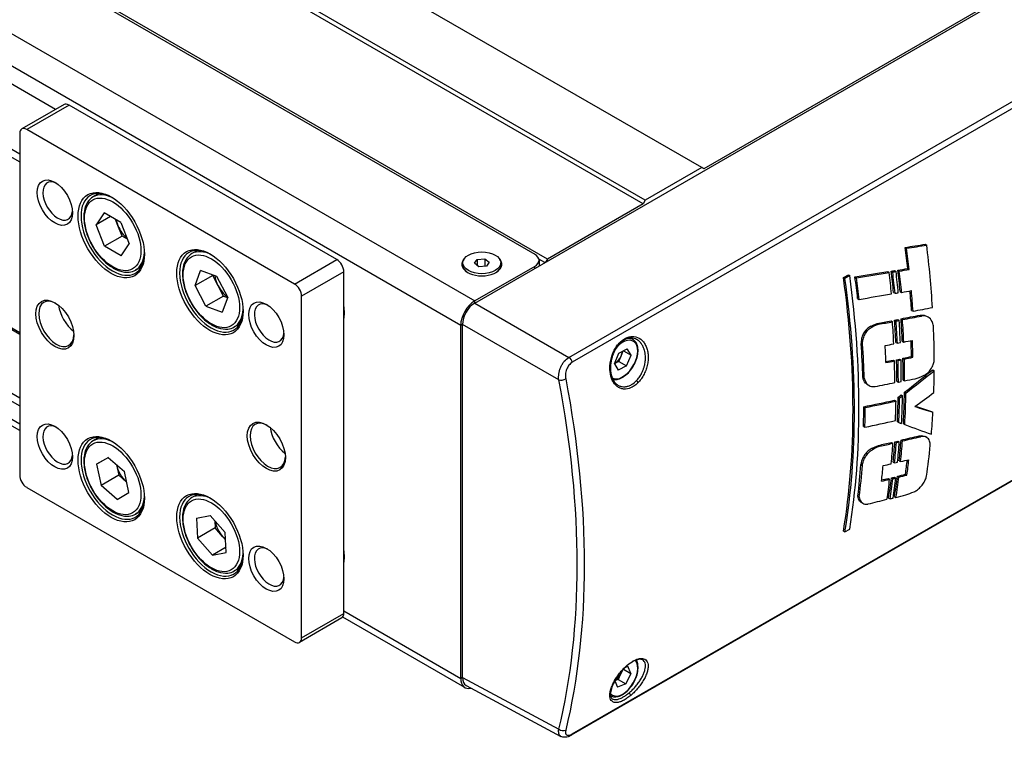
# Model space of a CAD drawing. Header units: inches. Extents: x 0 to 6721, y -3375 to 1330.
# Tile 26 of 196: x 1738 to 1837, y 405 to 477. Entities that reach past the tile are written whole.
import ezdxf

# ---------------------------------------------------------------- set-up
doc = ezdxf.new("R2010")
doc.units = ezdxf.units.IN
doc.header["$MEASUREMENT"] = 0
doc.layers.add('可見 (ISO)', color=7, linetype='Continuous', lineweight=25)
doc.layers.add('窄部可見 (ISO)', color=7, linetype='Continuous', lineweight=25)

msp = doc.modelspace()

# ---------------------------------------------------------------- linework, layer by layer
at = {"layer": '可見 (ISO)'}
for p, q in [((1806.864, 462.61), (1686.656, 532.012)), ((1801.208, 459.344), (1680.999, 528.746)), ((1800.995, 458.976), (1680.787, 528.379)), ((1791.379, 453.424), (1671.171, 522.826)), ((1672.019, 522.092), (1790.106, 453.914)), ((1784.095, 449.015), (1842.043, 482.471)), ((1836.335, 479.38), (1807.077, 462.487)), ((1742.027, 468.445), (1731.77, 474.367)), ((1742.881, 468.938), (1738.638, 466.488)), ((1770.251, 453.375), (1743.381, 468.888)), ((1732.477, 467.427), (1738.431, 463.989)), ((1731.77, 467.019), (1738.431, 463.173)), ((1766.008, 450.925), (1739.138, 466.439)), ((1738.431, 466.031), (1738.431, 431.738)), ((1806.864, 462.61), (1801.208, 459.344)), ((1807.077, 462.487), (1806.864, 462.61)), ((1746.379, 460.014), (1745.817, 459.689)), ((1800.995, 458.976), (1791.379, 453.424)), ((1801.208, 459.344), (1800.995, 458.976)), ((1746.922, 458.054), (1746.098, 456.857)), ((1747.551, 457.696), (1746.098, 456.857)), ((1748.589, 457.103), (1746.922, 458.054)), ((1738.431, 436.205), (1701.667, 457.431)), ((1746.94, 454.709), (1746.098, 456.857)), ((1748.287, 456.803), (1748.048, 457.412)), ((1748.708, 455.729), (1748.287, 456.803)), ((1748.589, 457.103), (1749.432, 454.956)), ((1748.708, 455.729), (1746.94, 454.709)), ((1749.25, 455.421), (1748.708, 455.729)), ((1748.608, 453.758), (1746.94, 454.709)), ((1748.608, 453.758), (1749.432, 454.956)), ((1827.27, 454.592), (1827.417, 454.507)), ((1829.304, 454.924), (1829.444, 454.837)), ((1756.279, 454.298), (1755.716, 453.973)), ((1750.629, 452.652), (1750.067, 452.328)), ((1782.903, 452.812), (1782.903, 453.057)), ((1784.058, 453.001), (1784.347, 453.401)), ((1784.514, 452.657), (1784.058, 453.001)), ((1790.106, 452.689), (1784.096, 449.219)), ((1784.347, 453.401), (1785.091, 453.457)), ((1784.347, 453.401), (1784.347, 452.783)), ((1785.259, 452.713), (1784.514, 452.657)), ((1785.091, 453.457), (1785.091, 452.7)), ((1785.091, 453.457), (1785.547, 453.113)), ((1785.547, 453.113), (1785.259, 452.713)), ((1786.703, 452.812), (1786.703, 453.057)), ((1791.131, 453.077), (1790.53, 453.424)), ((1790.545, 453.302), (1790.545, 452.739)), ((1790.545, 452.844), (1790.636, 452.791)), ((1791.379, 453.424), (1791.202, 453.118)), ((1756.027, 450.774), (1756.574, 452.277)), ((1757.795, 451.794), (1756.027, 450.774)), ((1758.212, 451.693), (1756.574, 452.277)), ((1757.795, 451.794), (1757.81, 451.836)), ((1758.34, 450.751), (1757.795, 451.794)), ((1759.302, 449.607), (1758.212, 451.693)), ((1770.958, 417.857), (1770.958, 452.15)), ((1821.09, 451.571), (1821.582, 451.855)), ((1821.09, 451.571), (1821.236, 451.486)), ((1821.724, 451.768), (1821.236, 451.486)), ((1821.582, 451.855), (1821.724, 451.768)), ((1822.245, 451.629), (1822.391, 451.543)), ((1825.541, 452.179), (1825.681, 452.093)), ((1825.885, 452.214), (1826.031, 452.129)), ((1826.227, 452.271), (1826.368, 452.185)), ((1826.549, 452.305), (1826.695, 452.22)), ((1827.535, 452.473), (1827.681, 452.388)), ((1757.117, 448.688), (1756.027, 450.774)), ((1758.885, 449.708), (1758.34, 450.751)), ((1738.431, 445.863), (1730.832, 450.251)), ((1738.431, 446.026), (1731.77, 449.872)), ((1758.885, 449.708), (1757.117, 448.688)), ((1759.302, 449.607), (1758.755, 448.105)), ((1758.885, 449.708), (1759.287, 449.565)), ((1766.715, 415.408), (1766.715, 449.701)), ((1826.122, 450.07), (1826.267, 449.992)), ((1826.78, 450.161), (1826.925, 450.083)), ((1757.117, 448.688), (1758.755, 448.105)), ((1822.515, 449.455), (1822.66, 449.376)), ((1827.927, 448.28), (1828.071, 448.202)), ((1828.793, 447.794), (1828.934, 447.709)), ((1829.608, 447.591), (1829.467, 447.676)), ((1760.529, 446.937), (1759.966, 446.612)), ((1782.681, 411.334), (1782.681, 446.77)), ((1782.858, 411.436), (1782.858, 446.872)), ((1823.836, 446.69), (1823.978, 446.605)), ((1824.476, 446.968), (1824.618, 446.883)), ((1825.87, 447.224), (1826.009, 447.138)), ((1826.222, 447.287), (1826.367, 447.203)), ((1826.541, 447.345), (1826.68, 447.26)), ((1826.869, 447.435), (1827.013, 447.351)), ((1799.529, 445.601), (1799.53, 445.601)), ((1799.71, 445.497), (1799.981, 445.34)), ((1826.355, 445.057), (1826.499, 444.978)), ((1826.998, 445.178), (1827.142, 445.1)), ((1798.111, 442.904), (1798.562, 443.976)), ((1798.55, 443.154), (1798.776, 443.69)), ((1798.562, 443.976), (1799.395, 444.412)), ((1798.776, 443.69), (1798.99, 444.2)), ((1799.02, 444.215), (1799.779, 443.777)), ((1799.328, 442.705), (1799.779, 443.777)), ((1799.779, 443.777), (1799.395, 444.412)), ((1827.919, 443.648), (1828.063, 443.564)), ((1732.477, 442.932), (1738.431, 439.495)), ((1793.425, 443.488), (1793.425, 443.488)), ((1798.111, 442.904), (1798.494, 442.269)), ((1798.133, 442.936), (1798.122, 442.93)), ((1798.55, 443.154), (1798.133, 442.936)), ((1799.328, 442.705), (1798.494, 442.269)), ((1798.55, 443.154), (1799.328, 442.705)), ((1826.067, 443.285), (1826.206, 443.2)), ((1826.421, 443.324), (1826.565, 443.239)), ((1826.728, 443.383), (1826.867, 443.298)), ((1827.058, 443.477), (1827.202, 443.393)), ((1731.77, 442.524), (1738.431, 438.678)), ((1830.063, 442.306), (1830.202, 442.22)), ((1823.037, 441.551), (1823.181, 441.471)), ((1823.675, 440.724), (1823.532, 440.803)), ((1826.456, 441.155), (1826.6, 441.076)), ((1827.088, 441.282), (1827.232, 441.204)), ((1826.881, 439.796), (1827.02, 439.709)), ((1827.211, 440.053), (1827.355, 439.971)), ((1793.693, 438.744), (1793.693, 438.744)), ((1851.502, 438.946), (1793.783, 405.622)), ((1826.225, 439.254), (1826.364, 439.169)), ((1826.577, 439.55), (1826.721, 439.467)), ((1823.128, 438.607), (1823.272, 438.523)), ((1829.93, 438.138), (1830.069, 438.054)), ((1826.5, 437.101), (1826.644, 437.022)), ((1827.102, 436.891), (1827.246, 436.812)), ((1823.097, 436.633), (1823.241, 436.555)), ((1746.379, 435.519), (1745.817, 435.194)), ((1824.596, 434.723), (1824.737, 434.639)), ((1825.918, 435.021), (1826.057, 434.936)), ((1826.253, 435.096), (1826.397, 435.012)), ((1826.555, 435.164), (1826.694, 435.078)), ((1826.87, 435.261), (1827.014, 435.177)), ((1828.696, 435.679), (1828.837, 435.594)), ((1829.445, 435.517), (1829.305, 435.602)), ((1823.968, 434.438), (1824.109, 434.353)), ((1746.15, 432.824), (1747.318, 433.524)), ((1747.336, 433.508), (1746.15, 432.824)), ((1746.15, 432.824), (1746.597, 430.711)), ((1747.318, 433.524), (1748.933, 432.111)), ((1748.138, 432.807), (1748.142, 432.788)), ((1748.142, 432.788), (1748.365, 431.732)), ((1826.075, 433.036), (1826.22, 432.957)), ((1826.684, 433.176), (1826.829, 433.097)), ((1749.379, 429.998), (1748.933, 432.111)), ((1827.321, 431.825), (1827.466, 431.74)), ((1748.365, 431.732), (1746.597, 430.711)), ((1749.16, 431.036), (1748.365, 431.732)), ((1794.623, 431.739), (1794.623, 431.74)), ((1825.584, 431.408), (1825.724, 431.322)), ((1825.899, 431.456), (1826.043, 431.372)), ((1826.206, 431.53), (1826.346, 431.444)), ((1826.506, 431.627), (1826.65, 431.542)), ((1739.138, 430.513), (1766.008, 415)), ((1748.212, 429.298), (1746.597, 430.711)), ((1748.212, 429.298), (1749.379, 429.998)), ((1756.279, 429.803), (1755.716, 429.478)), ((1794.862, 428.882), (1794.862, 428.882)), ((1794.865, 428.83), (1794.866, 428.829)), ((1822.538, 429.655), (1822.683, 429.575)), ((1823.035, 428.903), (1822.89, 428.983)), ((1825.618, 429.436), (1825.765, 429.357)), ((1826.216, 429.582), (1826.362, 429.503)), ((1750.629, 428.158), (1750.067, 427.833)), ((1756.167, 427.407), (1757.551, 427.682)), ((1756.167, 427.407), (1756.28, 425.421)), ((1757.551, 427.682), (1759.049, 425.97)), ((1758.007, 427.161), (1758.048, 426.442)), ((1758.048, 426.442), (1756.28, 425.421)), ((1758.797, 425.586), (1758.048, 426.442)), ((1759.161, 423.984), (1759.049, 425.97)), ((1821.09, 426.122), (1821.236, 426.043)), ((1821.236, 426.043), (1821.724, 426.324)), ((1757.777, 423.71), (1756.28, 425.421)), ((1759.089, 425.251), (1758.797, 425.586)), ((1759.133, 424.492), (1757.777, 423.71)), ((1757.777, 423.71), (1759.161, 423.984)), ((1795.064, 424.198), (1795.064, 424.198)), ((1760.529, 422.442), (1759.966, 422.117)), ((1794.937, 417.961), (1794.937, 417.961)), ((1770.751, 417.4), (1766.508, 414.95)), ((1783.096, 410.418), (1770.851, 417.488)), ((1794.884, 417.145), (1794.885, 417.145)), ((1800.275, 413.216), (1800.275, 413.216)), ((1798.959, 412.208), (1798.73, 411.748)), ((1798.991, 412.276), (1798.991, 412.276)), ((1799.011, 412.264), (1799.77, 411.826)), ((1799.128, 412.415), (1799.128, 412.415)), ((1799.187, 412.438), (1799.468, 412.55)), ((1799.77, 411.826), (1799.468, 412.55)), ((1798.15, 411.096), (1798.421, 410.444)), ((1798.469, 411.221), (1798.151, 411.095)), ((1798.73, 411.748), (1798.469, 411.221)), ((1798.469, 411.221), (1799.246, 410.772)), ((1799.77, 411.826), (1799.246, 410.772)), ((1783.236, 410.626), (1792.747, 405.512)), ((1799.246, 410.772), (1798.421, 410.444)), ((1797.721, 409.605), (1797.731, 409.6))]:
    msp.add_line(p, q, dxfattribs=at)
for centre, major_axis, ratio, start_param, end_param in [((1743.381, 468.072), (-0.5, 0.866), 0.57735, 5.497787, 6.283185), ((1739.138, 465.622), (-0.5, 0.866), 0.57735, 5.497787, 7.068583), ((1742.249, 459.254), (-1.05, 1.819), 0.57735, 5.588995, 10.118968), ((1747.765, 455.906), (-2.25, 3.897), 0.57735, 5.51977, 10.188194), ((1749.533, 456.927), (1.021, -1.768), 0.57735, 4.151574, 4.456884), ((1749.533, 456.927), (1.021, -1.768), 0.57735, 4.456884, 5.286446), ((1757.664, 450.191), (-2.25, 3.897), 0.57735, 5.51977, 10.188194), ((1212.48, 850.881), (891.7, -229.532), 0.381071, 5.566373, 5.569497), ((1762.352, 478.53), (-46.946, 78.523), 0.587338, 4.05625, 4.082944), ((1211.078, 851.724), (-893.82, 230.077), 0.381071, 2.424913, 2.428022), ((1762.352, 478.53), (47.049, -78.695), 0.587338, 0.914301, 0.940934), ((1766.513, 480.932), (-44.648, 80.081), 0.567186, 4.010451, 4.090189), ((1789.045, 453.302), (1.5, 0), 0.57735, 5.497787, 7.068583), ((1770.251, 452.558), (0.5, -0.866), 0.57735, 0.785398, 2.356194), ((1784.803, 452.893), (2, 0), 0.57735, 2.713182, 6.711596), ((1784.803, 452.812), (-1.9, 0), 0.57735, 0, 0.759417), ((1784.803, 452.812), (1.9, 0), 0.57735, 5.523768, 6.283185), ((1759.432, 451.211), (1.021, -1.768), 0.57735, 4.088343, 4.639861), ((1756.242, 475.001), (-46.946, 78.523), 0.587338, 3.746929, 4.089292), ((1758.94, 476.582), (-44.668, 80.093), 0.567188, 3.764679, 4.106158), ((1196.777, 854.571), (906.972, -231.914), 0.382814, 5.566412, 5.571397), ((1757.319, 475.624), (-46.946, 78.523), 0.587338, 4.05482, 4.08222), ((1195.354, 855.426), (-909.121, 232.464), 0.382814, 2.424951, 2.429915), ((1757.319, 475.624), (47.049, -78.695), 0.587338, 0.912955, 0.940213), ((1762.686, 478.722), (-44.648, 80.081), 0.567186, 4.056417, 4.083487), ((1794.544, 497.16), (208.385, 28.618), 0.233613, 4.831213, 4.83287), ((1760.779, 477.621), (-46.946, 78.523), 0.587338, 4.03728, 4.064451), ((1794.555, 497.144), (208.804, 28.677), 0.233574, 4.831566, 4.833195), ((1760.779, 477.621), (47.049, -78.695), 0.587338, 0.895454, 0.922484), ((1763.339, 479.099), (-44.648, 80.081), 0.567186, 4.052928, 4.079903), ((1192.144, 857.401), (913.493, -233.582), 0.382814, 5.573084, 5.574571), ((1761.41, 477.986), (-46.946, 78.523), 0.587338, 4.033791, 4.060997), ((1190.727, 858.251), (-915.633, 234.129), 0.382814, 2.431607, 2.43309), ((1761.41, 477.986), (47.049, -78.695), 0.587338, 0.891973, 0.919038), ((1759.432, 451.211), (1.021, -1.768), 0.57735, 4.639861, 5.396925), ((1766.008, 450.109), (-0.5, 0.866), 0.57735, 3.926991, 5.497787), ((1756.222, 475.013), (47.07, -78.706), 0.587337, 0.605622, 0.947101), ((1166.675, 832.133), (938.565, -210.755), 0.362661, 5.564318, 5.569143), ((1781.963, 489.842), (211.032, 28.138), 0.21664, 4.894932, 4.896507), ((1163.687, 833.736), (942.661, -211.675), 0.362661, 5.570808, 5.572258), ((1762.352, 478.53), (-46.946, 78.523), 0.587338, 4.002702, 4.02777), ((1762.352, 478.53), (47.049, -78.695), 0.587338, 0.860952, 0.887275), ((1742.108, 446.925), (-1.25, 2.165), 0.57735, 5.537027, 10.170936), ((1744.088, 448.068), (1.25, -2.165), 0.57735, 4.068058, 5.35672), ((1763.463, 447.006), (-1.05, 1.819), 0.57735, 5.588995, 10.118968), ((1767.832, 449.872), (-2.25, 3.897), 0.57735, 3.738935, 4.115047), ((1784.096, 447.586), (-1, -1.732), 0.57735, 3.926991, 5.497787), ((1784.096, 447.586), (-0.875, -1.516), 0.577526, 3.927143, 5.497635), ((1163.666, 827.706), (935.061, -211.55), 0.360919, 5.580795, 5.583751), ((1165.545, 859.281), (933.837, -238.784), 0.382814, 5.59212, 5.595015), ((1164.16, 860.11), (-935.93, 239.319), 0.382814, 2.450598, 2.453482), ((1167.778, 857.807), (930.586, -237.952), 0.382814, 5.588624, 5.59072), ((1166.39, 858.638), (-932.682, 238.489), 0.382814, 2.447106, 2.449194), ((1762.554, 478.646), (-44.648, 80.081), 0.567186, 3.99278, 4.021564), ((1782.23, 490.004), (208.308, 28.613), 0.233534, 4.893001, 4.894566), ((1760.647, 477.545), (-46.946, 78.523), 0.587338, 3.973653, 4.002595), ((1782.216, 490.017), (208.797, 28.677), 0.233568, 4.893269, 4.894805), ((1760.647, 477.545), (47.049, -78.694), 0.587338, 0.831967, 0.860764), ((1763.207, 479.023), (-44.648, 80.081), 0.567186, 3.98951, 4.018277), ((1761.278, 477.909), (-46.946, 78.523), 0.587338, 3.970479, 3.999797), ((1761.278, 477.909), (47.049, -78.694), 0.587338, 0.8288, 0.857973), ((1766.514, 480.932), (-44.648, 80.08), 0.567186, 3.942259, 3.986594), ((1757.268, 475.594), (-46.946, 78.523), 0.587338, 3.953272, 3.997768), ((1757.268, 475.594), (47.048, -78.694), 0.587338, 0.811606, 0.856001), ((1155.236, 823.92), (936.359, -211.995), 0.360753, 5.587951, 5.589259), ((1761.709, 478.158), (-44.648, 80.081), 0.567186, 3.974659, 3.997013), ((1769.181, 482.476), (211.055, 28.14), 0.216664, 4.958424, 4.95993), ((1143.563, 830.499), (952.936, -213.982), 0.362661, 5.59023, 5.591528), ((1762.131, 478.402), (-46.946, 78.523), 0.587338, 3.943891, 3.964855), ((1762.131, 478.402), (47.048, -78.694), 0.587338, 0.80219, 0.824564), ((1798.167, 443.79), (0.511, 0.886), 0.57735, 3.880392, 4.92759), ((1798.167, 443.79), (0.511, 0.886), 0.57735, 4.92759, 5.426672), ((1148.85, 857.207), (942.715, -241.054), 0.382814, 5.608018, 5.60932), ((1798.167, 443.79), (0.511, 0.886), 0.57735, 3.864655, 3.880392), ((1160.698, 850.019), (925.931, -238.493), 0.380905, 5.605934, 5.60704), ((1159.351, 850.825), (-927.97, 239.019), 0.380905, 2.464169, 2.46548), ((1762.554, 478.646), (-44.648, 80.08), 0.567186, 3.941789, 3.970423), ((1771.947, 484.095), (208.353, 28.615), 0.233578, 4.944706, 4.94623), ((1760.647, 477.545), (-46.946, 78.523), 0.587338, 3.92214, 3.950923), ((1771.958, 484.087), (208.787, 28.677), 0.233559, 4.944806, 4.946302), ((1760.647, 477.545), (47.048, -78.694), 0.587338, 0.780566, 0.809206), ((1763.207, 479.023), (-44.648, 80.08), 0.567186, 3.938126, 3.966759), ((1761.278, 477.909), (-46.946, 78.523), 0.587338, 3.918968, 3.948138), ((1147.478, 858.028), (-944.789, 241.584), 0.382814, 2.466461, 2.467761), ((1761.278, 477.909), (47.048, -78.694), 0.587338, 0.777401, 0.806427), ((-89.524, 1585.464), (2675.171, 436.639), 0.683583, 5.39372, 5.39523), ((-93.572, 1587.884), (-2681.019, -437.593), 0.683583, 2.252128, 2.253633), ((1766.514, 480.932), (-44.648, 80.08), 0.567186, 3.897522, 3.92708), ((1132.402, 825.073), (954.177, -214.261), 0.362661, 5.60133, 5.604335), ((1758.924, 476.548), (211.047, 28.14), 0.21666, 5.0098, 5.011288), ((1758.872, 476.543), (212.794, 29.297), 0.215851, 5.009576, 5.014789), ((1762.251, 478.34), (-318.697, -252.153), 0.173436, 1.635751, 1.636715), ((1762.294, 478.313), (-319.284, -252.621), 0.173379, 1.635737, 1.636684), ((1763.339, 479.099), (-44.648, 80.08), 0.567186, 3.879932, 3.917961), ((1761.41, 477.986), (-46.946, 78.523), 0.587338, 3.858255, 3.90143), ((1761.41, 477.986), (47.048, -78.694), 0.587338, 0.716811, 0.759842), ((-988.362, 2040.77), (3970.829, 627.14), 0.647579, 5.393804, 5.394475), ((1136.041, 852.106), (945.397, -241.74), 0.382814, 5.618555, 5.623289), ((1134.674, 852.924), (-947.464, 242.268), 0.382814, 2.476976, 2.481691), ((1762.686, 478.722), (-44.648, 80.08), 0.567186, 3.889208, 3.915764), ((1760.779, 477.621), (-46.946, 78.523), 0.587338, 3.866173, 3.89955), ((1760.779, 477.621), (47.048, -78.694), 0.587338, 0.724712, 0.757967), ((1757.32, 475.624), (-46.946, 78.523), 0.587338, 3.88709, 3.913752), ((1757.32, 475.624), (47.048, -78.694), 0.587338, 0.745593, 0.772116), ((1655.899, 542.077), (-215.594, 108.807), 0.109206, 2.55026, 2.564289), ((1656.132, 541.937), (215.123, -108.569), 0.109206, 5.693266, 5.705958), ((1766.514, 480.932), (-44.648, 80.081), 0.567186, 3.839349, 3.870318), ((1742.249, 434.759), (-1.05, 1.819), 0.57735, 5.588995, 10.118968), ((1763.321, 434.677), (-1.25, 2.165), 0.57735, 5.537027, 10.170936), ((1124.982, 817.373), (950.035, -213.331), 0.362661, 5.615718, 5.620457), ((1756.034, 474.905), (-103.088, 46.23), 0.071056, 2.356707, 2.360535), ((1756.071, 474.925), (-102.821, 46.391), 0.069256, 2.366139, 2.402644), ((1747.765, 431.411), (-2.25, 3.897), 0.57735, 5.51977, 10.188194), ((1765.301, 435.82), (1.25, -2.165), 0.57735, 4.068058, 5.35672), ((1127.271, 843.726), (941.544, -240.755), 0.382814, 5.638726, 5.640796), ((1125.897, 844.549), (-943.62, 241.285), 0.382814, 2.497097, 2.49916), ((1762.554, 478.646), (-44.648, 80.081), 0.567186, 3.829849, 3.858764), ((1760.647, 477.545), (-46.946, 78.523), 0.587338, 3.810399, 3.839438), ((1760.647, 477.545), (47.049, -78.695), 0.587338, 0.66907, 0.697965), ((1749.742, 471.266), (208.34, 28.615), 0.233568, 5.056157, 5.057712), ((1749.768, 471.254), (208.756, 28.678), 0.233538, 5.05598, 5.057507), ((1763.207, 479.023), (-44.648, 80.081), 0.567186, 3.826552, 3.855486), ((1761.278, 477.909), (-46.946, 78.523), 0.587338, 3.807203, 3.836652), ((1761.278, 477.909), (47.049, -78.695), 0.587338, 0.665881, 0.695185), ((1128.811, 842.906), (939.564, -240.248), 0.382814, 5.642183, 5.645061), ((1127.435, 843.73), (-941.642, 240.78), 0.382814, 2.500552, 2.503419), ((1766.513, 480.932), (-44.648, 80.081), 0.567186, 3.779007, 3.823736), ((1749.533, 432.432), (1.021, -1.768), 0.57735, 4.188102, 4.198283), ((1749.533, 432.432), (1.021, -1.768), 0.57735, 4.198283, 5.23669), ((1757.268, 475.594), (-46.946, 78.523), 0.587338, 3.789937, 3.834623), ((1135.155, 798.531), (919.72, -208.228), 0.360753, 5.638399, 5.639733), ((1736.697, 463.733), (211.076, 28.141), 0.216684, 5.121314, 5.122881), ((1126.249, 803.299), (932.172, -209.32), 0.362661, 5.640312, 5.641639), ((1762.131, 478.402), (-46.946, 78.523), 0.587338, 3.78071, 3.801271), ((1762.131, 478.402), (47.049, -78.695), 0.587338, 0.639366, 0.661615), ((1757.268, 475.594), (47.049, -78.695), 0.587338, 0.648629, 0.693213), ((1761.709, 478.158), (-44.648, 80.081), 0.567186, 3.811812, 3.834114), ((1127.101, 831.939), (928.026, -237.298), 0.382814, 5.658121, 5.659444), ((1739.138, 431.33), (0.5, -0.866), 0.57735, 3.926991, 5.497787), ((1134.907, 827.471), (-917.31, 236.273), 0.380905, 2.514559, 2.515887), ((1136.276, 826.652), (915.242, -235.74), 0.380905, 5.65648, 5.657559), ((1762.554, 478.646), (-44.649, 80.081), 0.567186, 3.778237, 3.807554), ((1760.646, 477.545), (-46.946, 78.523), 0.587338, 3.758336, 3.787776), ((1760.647, 477.545), (47.049, -78.695), 0.587338, 0.617123, 0.646416), ((1739.475, 465.342), (208.345, 28.615), 0.233572, 5.107819, 5.109443), ((1739.498, 465.333), (208.769, 28.678), 0.233551, 5.107535, 5.10913), ((1763.207, 479.023), (-44.649, 80.081), 0.567186, 3.774512, 3.803869), ((1761.278, 477.91), (-46.946, 78.523), 0.587338, 3.755115, 3.784978), ((1761.278, 477.91), (47.049, -78.695), 0.587338, 0.61391, 0.643624), ((1125.709, 832.771), (-930.126, 237.835), 0.382814, 2.516454, 2.517774), ((1757.664, 425.696), (-2.25, 3.897), 0.57735, 5.51977, 10.188194), ((1127.383, 791.4), (917.095, -205.934), 0.362661, 5.651754, 5.654914), ((1726.388, 457.82), (211.134, 28.14), 0.216714, 5.173351, 5.175011), ((1131.675, 789.078), (911.342, -204.642), 0.362661, 5.656578, 5.658268), ((1759.432, 426.716), (1.021, -1.768), 0.57735, 4.163363, 5.04199), ((1759.432, 426.716), (1.021, -1.768), 0.57735, 5.04199, 5.256257), ((1763.463, 422.511), (-1.05, 1.819), 0.57735, 5.588995, 10.118968), ((1767.832, 425.378), (-2.25, 3.897), 0.57735, 3.738935, 4.115047), ((1770.251, 418.266), (0.5, -0.866), 0.57735, 0, 0.785398), ((1766.008, 415.816), (0.5, -0.866), 0.57735, 5.497787, 7.068583), ((1796.329, 413.008), (1.8, 3.118), 0.57735, 1.521687, 1.522058), ((1798.167, 411.946), (0.511, 0.886), 0.57735, 4.820156, 5.195357), ((1784.096, 412.15), (-1, -1.732), 0.57735, 5.497787, 6.805838), ((1784.096, 412.151), (0.875, 1.516), 0.577174, 2.356347, 3.159041), ((1798.167, 411.946), (0.511, 0.886), 0.57735, 3.909398, 4.820156), ((1796.329, 413.008), (-1.8, -3.118), 0.57735, 5.984394, 5.984636)]:
    msp.add_ellipse(centre, major_axis=major_axis, ratio=ratio, start_param=start_param, end_param=end_param, dxfattribs=at)
for centre, major_axis in [((1741.967, 459.09), (-1.25, 2.165)), ((1747.623, 455.824), (-2.35, 4.07)), ((1757.523, 450.109), (-2.35, 4.07)), ((1784.803, 453.057), (-1.9, 0)), ((1741.967, 446.843), (-1.35, 2.338)), ((1763.18, 446.843), (-1.25, 2.165)), ((1741.967, 434.596), (-1.25, 2.165)), ((1763.18, 434.596), (-1.35, 2.338)), ((1747.623, 431.33), (-2.35, 4.07)), ((1757.523, 425.614), (-2.35, 4.07)), ((1763.18, 422.348), (-1.25, 2.165))]:
    msp.add_ellipse(centre, major_axis=major_axis, ratio=0.57735, dxfattribs=at)
for points in [[(1738.394, 464.011), (1738.406, 464.043), (1738.419, 464.075), (1738.431, 464.107)], [(1823.836, 446.69), (1824.047, 446.795), (1824.261, 446.888), (1824.476, 446.968)], [(1824.618, 446.883), (1824.403, 446.803), (1824.189, 446.71), (1823.978, 446.605)], [(1828.282, 441.42), (1828.558, 441.499), (1828.837, 441.6), (1829.114, 441.724)], [(1823.968, 434.438), (1824.176, 434.544), (1824.386, 434.639), (1824.596, 434.723)], [(1824.737, 434.639), (1824.527, 434.555), (1824.317, 434.46), (1824.109, 434.353)], [(1827.366, 429.753), (1827.628, 429.836), (1827.898, 429.942), (1828.175, 430.072)]]:
    msp.add_open_spline(points, degree=3, dxfattribs=at)
for points, knots in [([(1745.817, 459.689), (1745.589, 459.557), (1745.396, 459.369), (1745.089, 458.894), (1744.98, 458.603), (1744.855, 457.938), (1744.847, 457.559), (1744.934, 456.761), (1745.031, 456.342), (1745.32, 455.509), (1745.511, 455.095), (1745.968, 454.312), (1746.232, 453.943), (1746.812, 453.285), (1747.126, 452.997), (1747.776, 452.529), (1748.112, 452.35), (1748.774, 452.129), (1749.1, 452.085), (1749.643, 452.142), (1749.867, 452.213), (1750.067, 452.328)], [1.302702, 1.302702, 1.302702, 1.302702, 1.590007, 1.590007, 1.895582, 1.895582, 2.222322, 2.222322, 2.552235, 2.552235, 2.880527, 2.880527, 3.208088, 3.208088, 3.536439, 3.536439, 3.866388, 3.866388, 4.192609, 4.192609, 4.444295, 4.444295, 4.444295, 4.444295]), ([(1755.716, 453.973), (1755.489, 453.842), (1755.295, 453.653), (1754.988, 453.179), (1754.879, 452.888), (1754.755, 452.223), (1754.746, 451.844), (1754.834, 451.046), (1754.931, 450.627), (1755.22, 449.793), (1755.411, 449.38), (1755.867, 448.597), (1756.132, 448.228), (1756.711, 447.57), (1757.025, 447.281), (1757.676, 446.813), (1758.012, 446.634), (1758.674, 446.413), (1759, 446.369), (1759.543, 446.426), (1759.767, 446.497), (1759.966, 446.612)], [2.166923, 2.166923, 2.166923, 2.166923, 2.454228, 2.454228, 2.759802, 2.759802, 3.086543, 3.086543, 3.416455, 3.416455, 3.744748, 3.744748, 4.072308, 4.072308, 4.40066, 4.40066, 4.730608, 4.730608, 5.056829, 5.056829, 5.308516, 5.308516, 5.308516, 5.308516]), ([(1770.958, 448.497), (1770.959, 448.498), (1770.96, 448.5), (1770.97, 448.511), (1770.978, 448.521), (1770.987, 448.531)], [79.912486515, 79.912486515, 79.912486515, 79.912486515, 79.912961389, 79.912961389, 79.916986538, 79.916986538, 79.916986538, 79.916986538]), ([(1828.793, 447.794), (1828.825, 447.799), (1828.857, 447.803), (1829.099, 447.822), (1829.294, 447.777), (1829.457, 447.683), (1829.462, 447.68), (1829.467, 447.676)], [0.7838559, 0.7838559, 0.7838559, 0.7838559, 0.7970054, 0.7970054, 0.8855795, 0.8855795, 0.8885698, 0.8885698, 0.8885698, 0.8885698]), ([(1830.121, 446.722), (1830.095, 446.883), (1830.05, 447.035), (1829.888, 447.361), (1829.749, 447.51), (1829.435, 447.692), (1829.239, 447.737), (1828.998, 447.718), (1828.966, 447.714), (1828.934, 447.709)], [1.0892723, 1.0892723, 1.0892723, 1.0892723, 1.1493192, 1.1493192, 1.2378659, 1.2378659, 1.326308, 1.326308, 1.3394343, 1.3394343, 1.3394343, 1.3394343]), ([(1823.836, 446.69), (1823.796, 446.673), (1823.757, 446.654), (1823.602, 446.564), (1823.479, 446.463), (1823.258, 446.216), (1823.16, 446.069), (1823.01, 445.773), (1822.947, 445.605), (1822.872, 445.273), (1822.859, 445.11), (1822.869, 444.967), (1822.869, 444.965), (1822.869, 444.963)], [-0.4139732, -0.4139732, -0.4139732, -0.4139732, -0.3977529, -0.3977529, -0.3480529, -0.3480529, -0.2983529, -0.2983529, -0.2484976, -0.2484976, -0.1986422, -0.1986422, -0.1978872, -0.1978872, -0.1978872, -0.1978872]), ([(1823.013, 444.882), (1823.013, 444.884), (1823.013, 444.886), (1823.003, 445.029), (1823.016, 445.192), (1823.091, 445.523), (1823.154, 445.69), (1823.304, 445.985), (1823.402, 446.132), (1823.622, 446.379), (1823.744, 446.479), (1823.861, 446.547), (1823.899, 446.569), (1823.939, 446.588), (1823.978, 446.605)], [0.5940524, 0.5940524, 0.5940524, 0.5940524, 0.5948064, 0.5948064, 0.6445283, 0.6445283, 0.6942502, 0.6942502, 0.7438179, 0.7438179, 0.7933857, 0.7933857, 0.7933857, 0.809574, 0.809574, 0.809574, 0.809574]), ([(1798.597, 444.892), (1798.438, 444.721), (1798.291, 444.515), (1798.108, 444.183), (1798.053, 444.067), (1797.99, 443.918), (1797.978, 443.887), (1797.93, 443.763), (1797.897, 443.668), (1797.791, 443.307), (1797.74, 443.032), (1797.703, 442.499), (1797.715, 442.234), (1797.798, 441.752), (1797.87, 441.528), (1798.062, 441.152), (1798.182, 440.996), (1798.365, 440.84), (1798.414, 440.805), (1798.464, 440.775)], [0, 0, 0, 0, 0.0782648, 0.0782648, 0.1170097, 0.1170097, 0.1270431, 0.1270431, 0.1571898, 0.1571898, 0.2397667, 0.2397667, 0.3226672, 0.3226672, 0.4057301, 0.4057301, 0.4883461, 0.4883461, 0.5166889, 0.5166889, 0.5166889, 0.5166889]), ([(1797.96, 441.352), (1798.016, 441.339), (1798.075, 441.331), (1798.289, 441.32), (1798.451, 441.348), (1798.789, 441.468), (1798.965, 441.565), (1799.307, 441.816), (1799.473, 441.972), (1799.778, 442.326), (1799.917, 442.523), (1800.155, 442.939), (1800.254, 443.159), (1800.402, 443.598), (1800.451, 443.819), (1800.493, 444.24), (1800.486, 444.441), (1800.413, 444.802), (1800.347, 444.963), (1800.178, 445.196), (1800.087, 445.279), (1799.981, 445.34)], [5.190629, 5.190629, 5.190629, 5.190629, 5.309675, 5.309675, 5.616218, 5.616218, 5.94271, 5.94271, 6.272055, 6.272055, 6.599863, 6.599863, 6.926987, 6.926987, 7.254861, 7.254861, 7.584249, 7.584249, 7.910184, 7.910184, 8.16238, 8.16238, 8.16238, 8.16238]), ([(1800.339, 445.362), (1800.172, 445.454), (1799.986, 445.502), (1799.6, 445.499), (1799.395, 445.449), (1799.011, 445.258), (1798.827, 445.124), (1798.638, 444.935), (1798.618, 444.914), (1798.597, 444.892)], [0, 0, 0, 0, 0.0885141, 0.0885141, 0.1760536, 0.1760536, 0.2565949, 0.2565949, 0.2666396, 0.2666396, 0.2666396, 0.2666396]), ([(1829.114, 441.724), (1829.169, 441.744), (1829.225, 441.77), (1829.394, 441.868), (1829.518, 441.967), (1829.747, 442.207), (1829.851, 442.349), (1830.016, 442.634), (1830.088, 442.795), (1830.176, 443.094), (1830.199, 443.232), (1830.203, 443.356)], [-0.4172616, -0.4172616, -0.4172616, -0.4172616, -0.3945554, -0.3945554, -0.3452422, -0.3452422, -0.2959289, -0.2959289, -0.246614, -0.246614, -0.2032052, -0.2032052, -0.2032052, -0.2032052]), ([(1823.532, 440.803), (1823.527, 440.806), (1823.522, 440.809), (1823.367, 440.898), (1823.234, 441.043), (1823.098, 441.329), (1823.062, 441.437), (1823.037, 441.551)], [0.1739689, 0.1739689, 0.1739689, 0.1739689, 0.1768371, 0.1768371, 0.265332, 0.265332, 0.3097949, 0.3097949, 0.3097949, 0.3097949]), ([(1823.181, 441.471), (1823.206, 441.357), (1823.241, 441.25), (1823.378, 440.964), (1823.51, 440.82), (1823.811, 440.646), (1824, 440.605), (1824.223, 440.626), (1824.24, 440.628), (1824.258, 440.631)], [-1.0163869, -1.0163869, -1.0163869, -1.0163869, -0.9720223, -0.9720223, -0.8836592, -0.8836592, -0.7953721, -0.7953721, -0.787882, -0.787882, -0.787882, -0.787882]), ([(1828.696, 435.679), (1828.726, 435.685), (1828.756, 435.69), (1828.982, 435.719), (1829.157, 435.686), (1829.295, 435.607), (1829.3, 435.605), (1829.305, 435.602)], [0.788535, 0.788535, 0.788535, 0.788535, 0.801671, 0.801671, 0.8902961, 0.8902961, 0.8934519, 0.8934519, 0.8934519, 0.8934519]), ([(1745.817, 435.194), (1745.589, 435.063), (1745.396, 434.874), (1745.089, 434.399), (1744.98, 434.108), (1744.855, 433.443), (1744.847, 433.064), (1744.934, 432.266), (1745.031, 431.847), (1745.32, 431.014), (1745.511, 430.6), (1745.968, 429.817), (1746.232, 429.448), (1746.812, 428.79), (1747.126, 428.502), (1747.776, 428.034), (1748.112, 427.855), (1748.774, 427.634), (1749.1, 427.59), (1749.643, 427.647), (1749.867, 427.718), (1750.067, 427.833)], [3.655698, 3.655698, 3.655698, 3.655698, 3.943003, 3.943003, 4.248578, 4.248578, 4.575318, 4.575318, 4.90523, 4.90523, 5.233523, 5.233523, 5.561084, 5.561084, 5.889435, 5.889435, 6.219383, 6.219383, 6.545605, 6.545605, 6.797291, 6.797291, 6.797291, 6.797291]), ([(1829.806, 434.737), (1829.804, 434.885), (1829.782, 435.024), (1829.675, 435.317), (1829.565, 435.448), (1829.298, 435.601), (1829.123, 435.634), (1828.897, 435.605), (1828.867, 435.6), (1828.837, 435.594)], [-0.3265801, -0.3265801, -0.3265801, -0.3265801, -0.2661323, -0.2661323, -0.1769869, -0.1769869, -0.0884935, -0.0884935, -0.0753804, -0.0753804, -0.0753804, -0.0753804]), ([(1823.968, 434.438), (1823.929, 434.421), (1823.89, 434.401), (1823.735, 434.311), (1823.609, 434.213), (1823.373, 433.975), (1823.263, 433.835), (1823.086, 433.556), (1823.006, 433.398), (1822.892, 433.088), (1822.859, 432.936), (1822.849, 432.805), (1822.849, 432.803), (1822.848, 432.801)], [-0.4141455, -0.4141455, -0.4141455, -0.4141455, -0.3979568, -0.3979568, -0.3483779, -0.3483779, -0.2987989, -0.2987989, -0.2490113, -0.2490113, -0.1992237, -0.1992237, -0.1984683, -0.1984683, -0.1984683, -0.1984683]), ([(1822.993, 432.721), (1822.993, 432.723), (1822.993, 432.724), (1823.003, 432.856), (1823.037, 433.007), (1823.15, 433.316), (1823.229, 433.474), (1823.406, 433.752), (1823.516, 433.892), (1823.751, 434.129), (1823.877, 434.227), (1823.994, 434.294), (1824.032, 434.316), (1824.07, 434.336), (1824.109, 434.353)], [0.5948335, 0.5948335, 0.5948335, 0.5948335, 0.5955878, 0.5955878, 0.6452425, 0.6452425, 0.6948972, 0.6948972, 0.7443446, 0.7443446, 0.7937919, 0.7937919, 0.7937919, 0.8099488, 0.8099488, 0.8099488, 0.8099488]), ([(1828.175, 430.072), (1828.229, 430.093), (1828.284, 430.12), (1828.456, 430.22), (1828.587, 430.318), (1828.834, 430.553), (1828.952, 430.69), (1829.147, 430.963), (1829.237, 431.117), (1829.363, 431.401), (1829.404, 431.532), (1829.425, 431.647)], [-0.425903, -0.425903, -0.425903, -0.425903, -0.4028525, -0.4028525, -0.3527, -0.3527, -0.3025474, -0.3025474, -0.2517516, -0.2517516, -0.2069787, -0.2069787, -0.2069787, -0.2069787]), ([(1755.716, 429.478), (1755.489, 429.347), (1755.295, 429.159), (1754.988, 428.684), (1754.879, 428.393), (1754.755, 427.728), (1754.746, 427.349), (1754.834, 426.551), (1754.931, 426.132), (1755.22, 425.299), (1755.411, 424.885), (1755.867, 424.102), (1756.132, 423.733), (1756.711, 423.075), (1757.025, 422.786), (1757.676, 422.318), (1758.012, 422.14), (1758.674, 421.918), (1759, 421.874), (1759.543, 421.931), (1759.767, 422.002), (1759.966, 422.117)], [3.859189, 3.859189, 3.859189, 3.859189, 4.146494, 4.146494, 4.452068, 4.452068, 4.778809, 4.778809, 5.108721, 5.108721, 5.437013, 5.437013, 5.764574, 5.764574, 6.092926, 6.092926, 6.422874, 6.422874, 6.749095, 6.749095, 7.000781, 7.000781, 7.000781, 7.000781]), ([(1822.89, 428.983), (1822.886, 428.985), (1822.883, 428.987), (1822.752, 429.062), (1822.649, 429.191), (1822.563, 429.451), (1822.545, 429.55), (1822.538, 429.655)], [0.1756157, 0.1756157, 0.1756157, 0.1756157, 0.1781019, 0.1781019, 0.2678938, 0.2678938, 0.3132374, 0.3132374, 0.3132374, 0.3132374]), ([(1822.683, 429.575), (1822.69, 429.469), (1822.708, 429.371), (1822.794, 429.111), (1822.897, 428.983), (1823.151, 428.836), (1823.319, 428.807), (1823.528, 428.837), (1823.544, 428.84), (1823.561, 428.843)], [-1.0254989, -1.0254989, -1.0254989, -1.0254989, -0.980258, -0.980258, -0.890604, -0.890604, -0.8016862, -0.8016862, -0.7941988, -0.7941988, -0.7941988, -0.7941988]), ([(1797.731, 409.6), (1797.852, 409.53), (1797.99, 409.491), (1798.289, 409.477), (1798.451, 409.505), (1798.789, 409.625), (1798.965, 409.721), (1799.307, 409.973), (1799.473, 410.129), (1799.778, 410.482), (1799.917, 410.68), (1800.155, 411.096), (1800.254, 411.315), (1800.402, 411.755), (1800.451, 411.975), (1800.493, 412.397), (1800.486, 412.598), (1800.42, 412.926), (1800.37, 413.06), (1800.301, 413.175)], [1.986628, 1.986628, 1.986628, 1.986628, 2.275515, 2.275515, 2.582058, 2.582058, 2.908551, 2.908551, 3.237896, 3.237896, 3.565703, 3.565703, 3.892827, 3.892827, 4.220701, 4.220701, 4.550089, 4.550089, 4.816296, 4.816296, 4.816296, 4.816296]), ([(1800.934, 413.192), (1800.884, 413.219), (1800.822, 413.239), (1800.681, 413.252), (1800.605, 413.249), (1800.379, 413.209), (1800.213, 413.151), (1799.869, 412.975), (1799.687, 412.857), (1799.449, 412.67), (1799.391, 412.622), (1799.334, 412.572)], [0, 0, 0, 0, 0.0533449, 0.0533449, 0.1000331, 0.1000331, 0.1775483, 0.1775483, 0.2531862, 0.2531862, 0.2775363, 0.2775363, 0.2775363, 0.2775363]), ([(1799.334, 412.572), (1799.145, 412.407), (1798.957, 412.216), (1798.7, 411.912), (1798.617, 411.808), (1798.519, 411.674), (1798.499, 411.647), (1798.465, 411.599), (1798.45, 411.578), (1798.393, 411.495), (1798.352, 411.432), (1798.191, 411.179), (1798.085, 410.985), (1797.895, 410.575), (1797.816, 410.356), (1797.723, 409.97), (1797.706, 409.797), (1797.725, 409.527), (1797.76, 409.427), (1797.832, 409.325), (1797.861, 409.297), (1797.898, 409.275)], [0, 0, 0, 0, 0.0799703, 0.0799703, 0.1196808, 0.1196808, 0.1298692, 0.1298692, 0.1375099, 0.1375099, 0.1604521, 0.1604521, 0.2298279, 0.2298279, 0.3131868, 0.3131868, 0.3952536, 0.3952536, 0.475083, 0.475083, 0.5211973, 0.5211973, 0.5211973, 0.5211973]), ([(1793.783, 405.622), (1793.639, 405.539), (1793.494, 405.477), (1793.269, 405.427), (1793.189, 405.418), (1792.987, 405.422), (1792.859, 405.451), (1792.747, 405.512)], [0, 0, 0, 0, 0.0564408, 0.0564408, 0.0860951, 0.0860951, 0.1321357, 0.1321357, 0.1321357, 0.1321357])]:
    msp.add_open_spline(points, degree=3, knots=knots, dxfattribs=at)
at = {"layer": '窄部可見 (ISO)'}
for p, q in [((1663.887, 518.621), (1784.096, 449.219)), ((1782.681, 446.77), (1662.473, 516.172)), ((1793.539, 443.563), (1851.163, 476.832)), ((1851.499, 476.331), (1793.876, 443.062)), ((1743.381, 468.888), (1739.138, 466.439)), ((1701.774, 458.046), (1738.431, 436.882)), ((1766.008, 450.925), (1770.251, 453.375)), ((1790.106, 452.485), (1790.106, 452.689)), ((1770.958, 452.15), (1766.715, 449.701)), ((1784.095, 449.015), (1793.539, 443.563)), ((1784.096, 449.015), (1784.096, 449.219)), ((1782.858, 446.872), (1782.681, 446.77)), ((1792.528, 441.289), (1782.858, 446.872)), ((1822.869, 444.963), (1823.013, 444.882)), ((1793.876, 405.755), (1851.499, 439.024)), ((1822.848, 432.801), (1822.993, 432.721)), ((1770.958, 418.102), (1782.681, 411.334)), ((1766.715, 415.408), (1770.958, 417.857)), ((1794.868, 416.911), (1794.868, 416.912)), ((1782.858, 411.436), (1782.681, 411.334)), ((1782.858, 411.436), (1792.528, 406.236))]:
    msp.add_line(p, q, dxfattribs=at)
for centre in [(1747.765, 455.906), (1757.664, 450.191), (1747.765, 431.411), (1757.664, 425.696)]:
    msp.add_ellipse(centre, major_axis=(2, -3.464), ratio=0.57735, dxfattribs=at)
for centre, major_axis, ratio, start_param, end_param in [((1747.942, 456.008), (-2.125, 3.681), 0.57735, 5.549419, 6.283185), ((1747.942, 456.008), (2.125, -3.681), 0.57735, 0, 0.733767), ((1757.841, 450.293), (-2.125, 3.681), 0.57735, 5.549419, 6.283185), ((1757.841, 450.293), (2.125, -3.681), 0.57735, 0, 0.733767), ((1798.945, 443.34), (-1.063, -1.84), 0.57735, 0.013576, 4.322247), ((1798.451, 445.028), (0.146, -0.136), 0.417969, 6.283185, 7.162098), ((1798.856, 443.392), (1.125, 1.949), 0.57735, 0, 0.443833), ((1793.533, 443.158), (0.25, -0.433), 0.57735, 1.037749, 2.338741), ((1792.875, 441.497), (0.491, 0.094), 0.427242, 3.848667, 5.402502), ((1799.073, 444.531), (0.085, 3.933), 0.608201, 3.494392, 3.729341), ((1800.369, 441.1), (0.144, -0.139), 0.408036, 0.831365, 2.206688), ((1747.942, 431.513), (-2.125, 3.681), 0.57735, 5.549419, 6.283185), ((1757.841, 425.798), (-2.125, 3.681), 0.57735, 5.549419, 6.283185), ((1747.942, 431.513), (2.125, -3.681), 0.57735, 0, 0.733767), ((1757.841, 425.798), (2.125, -3.681), 0.57735, 0, 0.733767), ((1798.945, 411.497), (-1.063, -1.84), 0.57735, 6.108923, 9.192141), ((1798.945, 411.497), (1.062, 1.84), 0.57735, 6.086178, 6.086235), ((1799.202, 412.723), (0.131, -0.151), 0.328545, 0, 0.508642), ((1798.856, 411.548), (-1.125, -1.949), 0.57735, 6.274092, 6.283185), ((1799.618, 409.751), (0.129, -0.153), 0.317367, 0.460192, 2.244064), ((1792.875, 406.443), (0.486, -0.118), 0.694864, 4.0973, 5.651135), ((1793.533, 406.055), (0.25, -0.433), 0.57735, 0, 0.533048)]:
    msp.add_ellipse(centre, major_axis=major_axis, ratio=ratio, start_param=start_param, end_param=end_param, dxfattribs=at)
for points, knots in [([(1798.588, 444.988), (1798.697, 445.105), (1798.812, 445.209), (1798.933, 445.298), (1799.053, 445.387), (1799.179, 445.461), (1799.305, 445.518), (1799.432, 445.575), (1799.559, 445.615), (1799.687, 445.638), (1799.814, 445.661), (1799.943, 445.666), (1800.066, 445.654), (1800.312, 445.63), (1800.546, 445.536), (1800.746, 445.383), (1800.847, 445.306), (1800.94, 445.214), (1801.023, 445.109), (1801.107, 445.004), (1801.179, 444.887), (1801.242, 444.758), (1801.305, 444.63), (1801.357, 444.489), (1801.397, 444.342), (1801.437, 444.195), (1801.465, 444.04), (1801.481, 443.878), (1801.497, 443.716), (1801.5, 443.549), (1801.491, 443.381), (1801.482, 443.212), (1801.461, 443.041), (1801.427, 442.869), (1801.393, 442.696), (1801.347, 442.527), (1801.29, 442.362), (1801.233, 442.196), (1801.164, 442.032), (1801.086, 441.876), (1801.007, 441.72), (1800.919, 441.573), (1800.823, 441.434), (1800.799, 441.4), (1800.774, 441.366), (1800.749, 441.332), (1800.711, 441.282), (1800.672, 441.233), (1800.631, 441.186), (1800.591, 441.139), (1800.55, 441.093), (1800.508, 441.05)], [0.016473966, 0.016473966, 0.016473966, 0.016473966, 0.017002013, 0.017002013, 0.017002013, 0.017530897, 0.017530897, 0.017530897, 0.018062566, 0.018062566, 0.018062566, 0.018594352, 0.018594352, 0.018594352, 0.019658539, 0.019658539, 0.019658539, 0.020190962, 0.020190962, 0.020190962, 0.020723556, 0.020723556, 0.020723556, 0.021256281, 0.021256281, 0.021256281, 0.02178904, 0.02178904, 0.02178904, 0.022321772, 0.022321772, 0.022321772, 0.022854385, 0.022854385, 0.022854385, 0.023386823, 0.023386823, 0.023386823, 0.023919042, 0.023919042, 0.023919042, 0.024451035, 0.024451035, 0.024451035, 0.024583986, 0.024583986, 0.024583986, 0.024783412, 0.024783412, 0.024783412, 0.024982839, 0.024982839, 0.024982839, 0.024982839]), ([(1800.508, 441.05), (1800.397, 440.933), (1800.278, 440.829), (1800.036, 440.652), (1799.912, 440.579), (1799.532, 440.407), (1799.277, 440.358), (1798.913, 440.39), (1798.798, 440.418), (1798.576, 440.505), (1798.47, 440.567), (1798.277, 440.718), (1798.188, 440.808), (1798.028, 441.016), (1797.957, 441.134), (1797.777, 441.517), (1797.699, 441.82), (1797.651, 442.303), (1797.647, 442.471), (1797.662, 442.812), (1797.681, 442.982), (1797.743, 443.325), (1797.786, 443.499), (1797.892, 443.833), (1797.956, 443.996), (1798.106, 444.311), (1798.191, 444.462), (1798.377, 444.741), (1798.478, 444.87), (1798.588, 444.988)], [0.007958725, 0.007958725, 0.007958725, 0.007958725, 0.008490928, 0.008490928, 0.00902313, 0.00902313, 0.010087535, 0.010087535, 0.010619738, 0.010619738, 0.01115194, 0.01115194, 0.011684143, 0.011684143, 0.012216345, 0.012216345, 0.013280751, 0.013280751, 0.013812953, 0.013812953, 0.014345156, 0.014345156, 0.014877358, 0.014877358, 0.015409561, 0.015409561, 0.015941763, 0.015941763, 0.016473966, 0.016473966, 0.016473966, 0.016473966]), ([(1800.329, 441.229), (1800.422, 441.327), (1800.511, 441.435), (1800.592, 441.549), (1800.674, 441.664), (1800.748, 441.785), (1800.816, 441.913), (1800.83, 441.94), (1800.844, 441.968), (1800.858, 441.995), (1800.909, 442.099), (1800.956, 442.206), (1800.997, 442.314), (1801.013, 442.358), (1801.029, 442.402), (1801.043, 442.446), (1801.075, 442.541), (1801.102, 442.637), (1801.126, 442.734), (1801.141, 442.794), (1801.154, 442.856), (1801.165, 442.917), (1801.18, 443), (1801.193, 443.083), (1801.202, 443.165), (1801.21, 443.241), (1801.216, 443.317), (1801.219, 443.393), (1801.222, 443.458), (1801.223, 443.524), (1801.221, 443.589), (1801.22, 443.678), (1801.214, 443.768), (1801.204, 443.856), (1801.199, 443.904), (1801.192, 443.952), (1801.185, 443.998), (1801.168, 444.098), (1801.147, 444.194), (1801.121, 444.286), (1801.112, 444.317), (1801.103, 444.347), (1801.093, 444.377), (1801.059, 444.481), (1801.018, 444.581), (1800.972, 444.674), (1800.964, 444.689), (1800.956, 444.704), (1800.949, 444.718), (1800.894, 444.821), (1800.833, 444.915), (1800.764, 445), (1800.761, 445.003), (1800.759, 445.006), (1800.757, 445.008), (1800.686, 445.096), (1800.606, 445.174), (1800.522, 445.241), (1800.516, 445.246), (1800.509, 445.251), (1800.502, 445.256), (1800.45, 445.296), (1800.396, 445.331), (1800.339, 445.362)], [0.008360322, 0.008360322, 0.008360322, 0.008360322, 0.008803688, 0.008803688, 0.008803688, 0.009247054, 0.009247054, 0.009247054, 0.009340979, 0.009340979, 0.009340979, 0.009690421, 0.009690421, 0.009690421, 0.009831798, 0.009831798, 0.009831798, 0.010133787, 0.010133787, 0.010133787, 0.010322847, 0.010322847, 0.010322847, 0.010577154, 0.010577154, 0.010577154, 0.010814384, 0.010814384, 0.010814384, 0.01102052, 0.01102052, 0.01102052, 0.011306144, 0.011306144, 0.011306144, 0.011463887, 0.011463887, 0.011463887, 0.011797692, 0.011797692, 0.011797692, 0.011907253, 0.011907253, 0.011907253, 0.012289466, 0.012289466, 0.012289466, 0.012350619, 0.012350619, 0.012350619, 0.012781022, 0.012781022, 0.012781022, 0.012793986, 0.012793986, 0.012793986, 0.013237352, 0.013237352, 0.013237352, 0.013272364, 0.013272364, 0.013272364, 0.013544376, 0.013544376, 0.013544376, 0.013544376]), ([(1792.528, 441.289), (1792.514, 441.391), (1792.508, 441.495), (1792.512, 441.71), (1792.521, 441.821), (1792.556, 442.044), (1792.581, 442.155), (1792.645, 442.375), (1792.685, 442.486), (1792.778, 442.696), (1792.83, 442.797), (1792.947, 442.99), (1793.013, 443.081), (1793.219, 443.33), (1793.375, 443.467), (1793.539, 443.563)], [0, 0, 0, 0, 0.000344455, 0.000344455, 0.00068891, 0.00068891, 0.001033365, 0.001033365, 0.00137782, 0.00137782, 0.001722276, 0.001722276, 0.002066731, 0.002066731, 0.002755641, 0.002755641, 0.002755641, 0.002755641]), ([(1793.876, 443.062), (1793.757, 442.994), (1793.645, 442.894), (1793.55, 442.772), (1793.502, 442.712), (1793.458, 442.644), (1793.418, 442.573), (1793.379, 442.503), (1793.344, 442.429), (1793.315, 442.351), (1793.285, 442.274), (1793.26, 442.193), (1793.241, 442.112), (1793.222, 442.031), (1793.208, 441.95), (1793.2, 441.868), (1793.184, 441.704), (1793.19, 441.544), (1793.219, 441.395)], [0, 0, 0, 0, 0.000501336, 0.000501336, 0.000501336, 0.000752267, 0.000752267, 0.000752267, 0.001003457, 0.001003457, 0.001003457, 0.001254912, 0.001254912, 0.001254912, 0.001506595, 0.001506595, 0.001506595, 0.002010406, 0.002010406, 0.002010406, 0.002010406]), ([(1792.528, 406.236), (1793.754, 411.284), (1794.376, 416.835), (1794.376, 428.63), (1793.754, 434.874), (1792.528, 441.289)], [2.9034621, 2.9034621, 2.9034621, 2.9034621, 3.1415927, 3.1415927, 3.3797232, 3.3797232, 3.3797232, 3.3797232]), ([(1793.219, 441.395), (1794.452, 434.944), (1795.077, 428.666), (1795.077, 422.736), (1795.077, 416.806), (1794.452, 411.225), (1793.219, 406.149)], [2.9034621, 2.9034621, 2.9034621, 2.9034621, 3.1415927, 3.1415927, 3.1415927, 3.3797232, 3.3797232, 3.3797232, 3.3797232]), ([(1798.464, 440.775), (1798.505, 440.75), (1798.548, 440.728), (1798.683, 440.666), (1798.779, 440.637), (1798.978, 440.605), (1799.083, 440.601), (1799.291, 440.62), (1799.397, 440.643), (1799.609, 440.714), (1799.717, 440.762), (1799.82, 440.822)], [0.005621, 0.005621, 0.005621, 0.005621, 0.005828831, 0.005828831, 0.006272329, 0.006272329, 0.006715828, 0.006715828, 0.007159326, 0.007159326, 0.007602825, 0.007602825, 0.007602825, 0.007602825]), ([(1799.341, 412.612), (1799.467, 412.722), (1799.593, 412.82), (1799.719, 412.908), (1799.846, 412.996), (1799.972, 413.072), (1800.094, 413.133), (1800.217, 413.196), (1800.334, 413.244), (1800.448, 413.278), (1800.561, 413.312), (1800.67, 413.332), (1800.769, 413.337), (1800.968, 413.347), (1801.136, 413.297), (1801.258, 413.195), (1801.319, 413.143), (1801.37, 413.078), (1801.408, 413.001), (1801.446, 412.925), (1801.471, 412.837), (1801.485, 412.739), (1801.498, 412.641), (1801.499, 412.531), (1801.488, 412.415), (1801.477, 412.299), (1801.453, 412.176), (1801.417, 412.046), (1801.381, 411.915), (1801.333, 411.779), (1801.275, 411.641), (1801.216, 411.503), (1801.147, 411.361), (1801.066, 411.218), (1800.986, 411.074), (1800.897, 410.931), (1800.8, 410.79), (1800.703, 410.649), (1800.596, 410.508), (1800.484, 410.372), (1800.371, 410.236), (1800.254, 410.107), (1800.133, 409.983), (1800.011, 409.859), (1799.883, 409.74), (1799.755, 409.632)], [0.016444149, 0.016444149, 0.016444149, 0.016444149, 0.016972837, 0.016972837, 0.016972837, 0.017501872, 0.017501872, 0.017501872, 0.018033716, 0.018033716, 0.018033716, 0.018565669, 0.018565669, 0.018565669, 0.019630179, 0.019630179, 0.019630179, 0.020162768, 0.020162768, 0.020162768, 0.020695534, 0.020695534, 0.020695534, 0.021228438, 0.021228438, 0.021228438, 0.021761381, 0.021761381, 0.021761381, 0.022294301, 0.022294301, 0.022294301, 0.022827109, 0.022827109, 0.022827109, 0.023359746, 0.023359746, 0.023359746, 0.023892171, 0.023892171, 0.023892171, 0.02442436, 0.02442436, 0.02442436, 0.024956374, 0.024956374, 0.024956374, 0.024956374]), ([(1799.575, 409.878), (1799.682, 409.967), (1799.789, 410.065), (1799.996, 410.267), (1800.095, 410.373), (1800.287, 410.593), (1800.381, 410.708), (1800.554, 410.939), (1800.634, 411.055), (1800.782, 411.289), (1800.85, 411.408), (1800.969, 411.64), (1801.02, 411.754), (1801.107, 411.976), (1801.142, 412.086), (1801.193, 412.292), (1801.21, 412.391), (1801.225, 412.576), (1801.223, 412.664), (1801.201, 412.822), (1801.18, 412.893), (1801.121, 413.019), (1801.082, 413.074), (1801.005, 413.147), (1800.971, 413.172), (1800.934, 413.192)], [0.008386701, 0.008386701, 0.008386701, 0.008386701, 0.008827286, 0.008827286, 0.00926787, 0.00926787, 0.009708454, 0.009708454, 0.010149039, 0.010149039, 0.010589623, 0.010589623, 0.011030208, 0.011030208, 0.011470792, 0.011470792, 0.011911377, 0.011911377, 0.012351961, 0.012351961, 0.012792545, 0.012792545, 0.01323313, 0.01323313, 0.013515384, 0.013515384, 0.013515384, 0.013515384]), ([(1799.755, 409.632), (1799.627, 409.524), (1799.497, 409.424), (1799.243, 409.251), (1799.118, 409.176), (1798.874, 409.051), (1798.755, 409.002), (1798.534, 408.932), (1798.429, 408.91), (1798.235, 408.897), (1798.148, 408.905), (1797.993, 408.948), (1797.924, 408.984), (1797.81, 409.082), (1797.764, 409.144), (1797.694, 409.292), (1797.671, 409.379), (1797.637, 409.667), (1797.661, 409.903), (1797.765, 410.291), (1797.811, 410.428), (1797.925, 410.709), (1797.991, 410.851), (1798.144, 411.141), (1798.232, 411.289), (1798.42, 411.577), (1798.521, 411.719), (1798.739, 411.996), (1798.855, 412.131), (1799.092, 412.383), (1799.215, 412.502), (1799.341, 412.612)], [0.007925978, 0.007925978, 0.007925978, 0.007925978, 0.008458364, 0.008458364, 0.008990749, 0.008990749, 0.009523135, 0.009523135, 0.010055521, 0.010055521, 0.010587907, 0.010587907, 0.011120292, 0.011120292, 0.011652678, 0.011652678, 0.012185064, 0.012185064, 0.013249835, 0.013249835, 0.013782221, 0.013782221, 0.014314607, 0.014314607, 0.014846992, 0.014846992, 0.015379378, 0.015379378, 0.015911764, 0.015911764, 0.016444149, 0.016444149, 0.016444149, 0.016444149]), ([(1797.898, 409.275), (1797.923, 409.26), (1797.949, 409.247), (1798.037, 409.214), (1798.104, 409.202), (1798.253, 409.199), (1798.335, 409.209), (1798.509, 409.248), (1798.6, 409.278), (1798.794, 409.359), (1798.896, 409.41), (1798.999, 409.469)], [0.005619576, 0.005619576, 0.005619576, 0.005619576, 0.005827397, 0.005827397, 0.006268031, 0.006268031, 0.006708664, 0.006708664, 0.007149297, 0.007149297, 0.00758993, 0.00758993, 0.00758993, 0.00758993]), ([(1798.999, 409.469), (1799.093, 409.523), (1799.188, 409.584), (1799.381, 409.721), (1799.479, 409.797), (1799.575, 409.878)], [0.00758993, 0.00758993, 0.00758993, 0.00758993, 0.0079883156, 0.0079883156, 0.0083867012, 0.0083867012, 0.0083867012, 0.0083867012]), ([(1792.747, 405.512), (1792.742, 405.514), (1792.737, 405.517), (1792.732, 405.52), (1792.639, 405.576), (1792.573, 405.669), (1792.539, 405.79), (1792.521, 405.851), (1792.512, 405.92), (1792.51, 405.995), (1792.508, 406.07), (1792.514, 406.15), (1792.528, 406.236)], [0.001341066, 0.001341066, 0.001341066, 0.001341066, 0.001378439, 0.001378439, 0.001378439, 0.002067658, 0.002067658, 0.002067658, 0.002412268, 0.002412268, 0.002412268, 0.002756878, 0.002756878, 0.002756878, 0.002756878]), ([(1793.219, 406.149), (1793.19, 406.031), (1793.184, 405.928), (1793.2, 405.845), (1793.216, 405.762), (1793.255, 405.698), (1793.314, 405.661), (1793.344, 405.642), (1793.38, 405.63), (1793.419, 405.624), (1793.459, 405.619), (1793.502, 405.62), (1793.55, 405.628), (1793.598, 405.636), (1793.65, 405.651), (1793.705, 405.672), (1793.759, 405.693), (1793.816, 405.721), (1793.876, 405.755)], [0, 0, 0, 0, 0.00050031, 0.00050031, 0.00050031, 0.00100062, 0.00100062, 0.00100062, 0.0012524, 0.0012524, 0.0012524, 0.00150093, 0.00150093, 0.00150093, 0.001751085, 0.001751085, 0.001751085, 0.00200124, 0.00200124, 0.00200124, 0.00200124])]:
    msp.add_open_spline(points, degree=3, knots=knots, dxfattribs=at)

doc.saveas('drawing.dxf')
